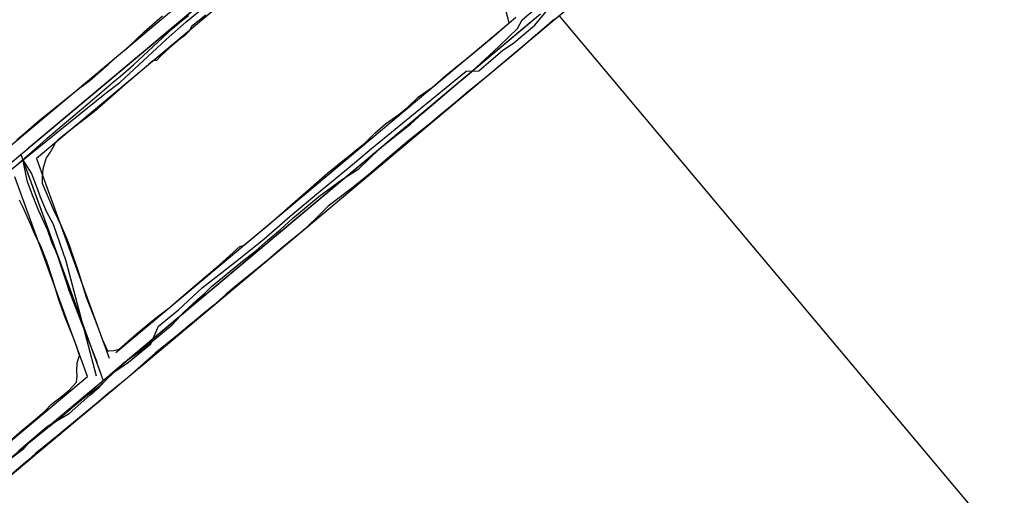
# Model space of a CAD drawing. Header units: inches. Extents: x 1 to 626000, y 0 to 7596230.
# Tile 20 of 68: x 620438 to 620638, y 7594911 to 7595008. Entities that reach past the tile are written whole.
import ezdxf

# ---------------------------------------------------------------- set-up
doc = ezdxf.new("R2010")
doc.units = ezdxf.units.IN
doc.header["$MEASUREMENT"] = 0

msp = doc.modelspace()

# ---------------------------------------------------------------- linework, layer by layer
for points in [[(620438.53, 7594980.67), (620515.14, 7595044.94)], [(620513.61, 7595043.65), (620440.06, 7594981.95)], [(620458.38, 7595000.84), (620510.11, 7595044.24)], [(620513.55, 7595040.08), (620461.95, 7594996.79)], [(620541.18, 7595003.21), (620573.16, 7595030.04)], [(620448.61, 7594961.41), (620450.08, 7594957.11), (620451.77, 7594951.65), (620452.57, 7594949.74), (620453.79, 7594946.62), (620455.13, 7594942.94), (620456.11, 7594940.69), (620456.48, 7594940.73), (620457.43, 7594940.78), (620458.5, 7594941.03), (620460.32, 7594942.65), (620461.94, 7594944.13), (620465.14, 7594946.72), (620466.79, 7594948), (620468.59, 7594949.38), (620472.58, 7594952.87), (620475.76, 7594955.55), (620478.89, 7594958.17), (620483.01, 7594961.94), (620483.78, 7594962.12), (620488.78, 7594966.3), (620500.84, 7594976.82), (620508.48, 7594983), (620510.49, 7594984.95), (620512.63, 7594986.87), (620515.33, 7594988.75), (620517.14, 7594990.27), (620519.35, 7594992.34), (620522.19, 7594994.36), (620524.95, 7594996.78), (620527.55, 7594998.87), (620529.46, 7595000.39), (620534.26, 7595004.35), (620536.75, 7595006.52), (620537.75, 7595007.42), (620537.1, 7595009.98)], [(620546.97, 7595008.18), (620545.94, 7595007.31), (620541.14, 7595003.12), (620540.45, 7595002.56), (620539.54, 7595001.73), (620533.5, 7594996.69), (620529.27, 7594993.29), (620527.31, 7594991.63), (620523.49, 7594988.41), (620521.61, 7594986.9), (620517.45, 7594983.56), (620514.4, 7594980.97), (620512.15, 7594979.07), (620509.14, 7594976.46), (620505.45, 7594973.53), (620500.95, 7594970.14), (620499.53, 7594968.74), (620498.5, 7594967.6), (620497.12, 7594966.36), (620496.33, 7594965.53), (620495.03, 7594964.42), (620493.68, 7594963.34), (620491.45, 7594961.53), (620488.86, 7594959.31), (620485.56, 7594956.55), (620482.14, 7594953.88), (620480.18, 7594952.18), (620477.73, 7594950.02), (620475.57, 7594948.22), (620473.41, 7594946.37), (620473.3, 7594946.32), (620470.34, 7594943.92), (620465.81, 7594940.22), (620462.93, 7594937.69), (620459.73, 7594934.83), (620455.89, 7594931.66), (620453.83, 7594929.94), (620450.46, 7594927.18), (620446.45, 7594923.84), (620441.53, 7594919.84), (620439.93, 7594918.42), (620435.72, 7594914.8)], [(620437.68, 7594983.63), (620440.17, 7594985.71), (620442.34, 7594987.59), (620446.38, 7594990.86), (620450.54, 7594994.19), (620452.53, 7594995.67), (620456.32, 7594999.03), (620459.28, 7595001.62), (620460.21, 7595002.33), (620461.94, 7595004.06), (620463.56, 7595005.57), (620467.3, 7595008.86)], [(620476.12, 7595009), (620473.21, 7595006.64), (620472.7, 7595005.7), (620471.7, 7595004.7), (620470.88, 7595004.19), (620469.64, 7595003.07), (620468.71, 7595002.33), (620467.03, 7595000.76), (620466.06, 7594999.73), (620465.82, 7594999.73), (620465.36, 7594999.66), (620464.55, 7594998.99), (620462.74, 7594997.47), (620459.63, 7594994.8), (620455.62, 7594991.19), (620453.44, 7594989.3), (620447.88, 7594985.06), (620446.04, 7594983.53), (620445.92, 7594983.37), (620445.5, 7594982.96), (620445.04, 7594982.06), (620444.46, 7594981.11), (620443.7, 7594979.93), (620443.23, 7594978.61), (620442.98, 7594977.67), (620442.83, 7594976.04), (620442.84, 7594974.84), (620445.07, 7594969.52), (620446.03, 7594967.54), (620446.73, 7594966.15), (620447.91, 7594963.3), (620448.6, 7594961.45), (620448.6, 7594961.43)], [(620455.27, 7594934.67), (620544.14, 7595009.22)], [(620542.61, 7595007.93), (620456.8, 7594935.95)], [(620537.69, 7595007.33), (620539.14, 7595008.55)], [(620667.93, 7594865.84), (620547.94, 7595008.88)], [(620534.62, 7595004.75), (620537.69, 7595007.33)], [(620496.07, 7594972.42), (620534.62, 7595004.75)], [(620538.26, 7595000.76), (620541.18, 7595003.21)], [(620415.51, 7594964.88), (620458.38, 7595000.84)], [(620499.87, 7594968.56), (620538.26, 7595000.76)], [(620461.95, 7594996.79), (620441.71, 7594979.81)], [(620361.92, 7594916.4), (620438.53, 7594980.67)], [(620438.53, 7594980.67), (620438.53, 7594980.67)], [(620438.53, 7594980.67), (620438.53, 7594980.67)], [(620438.53, 7594980.67), (620455.27, 7594934.67)], [(620441.71, 7594979.81), (620443.28, 7594975.51)], [(620439.21, 7594978.79), (620454.58, 7594936.55)], [(620438.68, 7594972.36), (620437.31, 7594976.12)], [(620443.28, 7594975.51), (620456.49, 7594939.21)], [(620452.08, 7594935.52), (620438.68, 7594972.36)], [(620457.83, 7594940.34), (620496.07, 7594972.42)], [(620443.6, 7594959.33), (620442.61, 7594962.01), (620441.52, 7594964.08), (620440.33, 7594966.79), (620438.99, 7594969.88), (620438.24, 7594971.36)], [(620462.42, 7594937.14), (620499.87, 7594968.56)], [(620448.6, 7594961.43), (620448.61, 7594961.41)], [(620430.21, 7594917.09), (620438.79, 7594924.6), (620441.02, 7594926.39), (620443.3, 7594928.34), (620444.74, 7594929.84), (620447.05, 7594931.61), (620448.33, 7594932.73), (620449.86, 7594934.36), (620449.98, 7594935.56), (620449.93, 7594936.54), (620449.94, 7594938.29), (620450.47, 7594939.79), (620449.81, 7594941.72), (620449.17, 7594943.47), (620447.52, 7594947.46), (620446.24, 7594951.1), (620444.93, 7594955.35), (620443.77, 7594958.89), (620443.6, 7594959.33)], [(620434.32, 7594913.57), (620462.2, 7594936.96)], [(619995.58, 7594549.06), (620455.27, 7594934.67)], [(620430.85, 7594917.71), (620452.08, 7594935.52)], [(620455.27, 7594934.67), (620455.27, 7594934.67)], [(620455.27, 7594934.67), (620455.27, 7594934.67)], [(620453.73, 7594933.38), (620380.18, 7594871.68)]]:
    msp.add_lwpolyline(points)
for points in [[(620438.07, 7594920.4, 148.06), (620443.94, 7594925.42, 148.87), (620448.31, 7594927.98, 149.29), (620452.53, 7594931.66, 149.68), (620454.54, 7594933.41, 149.78), (620457.24, 7594936.23, 149.88), (620460.42, 7594938.38, 150.09), (620464.94, 7594942.15, 150.42), (620466.49, 7594945.75, 150.48), (620470.56, 7594949.06, 151.03), (620475.37, 7594953.51, 151.71), (620477.56, 7594955.22, 151.99), (620482.16, 7594958.82, 152.71), (620487.9, 7594963.45, 153.17), (620493.27, 7594968.11, 153.89), (620499.43, 7594973.26, 154.65), (620505.06, 7594977.83, 155.31), (620509.81, 7594981.88, 155.8), (620529.05, 7594997.57, 157.59), (620531.63, 7594997.68, 157.96), (620534.1, 7594999.81, 158.45), (620536.41, 7595001.79, 158.95), (620538.74, 7595003.38, 159.34), (620542.99, 7595006.94, 159.84), (620549.53, 7595014.91, 160.52)], [(620435.45, 7594918.07, 151.6), (620439.16, 7594920.82, 151.98), (620440.16, 7594922.01, 152.14), (620443.35, 7594924.57, 152.51), (620446.16, 7594926.81, 152.9), (620449.41, 7594929.57, 153.14), (620451.75, 7594931.46, 153.44), (620454.62, 7594933.64, 153.86), (620457.33, 7594936.22, 154.03), (620459.3, 7594938.17, 154.01), (620463.47, 7594941.21, 154.21), (620469.27, 7594945.97, 154.69), (620471.73, 7594948.67, 154.97), (620474.37, 7594951.08, 155.41), (620475.83, 7594952.37, 155.55), (620477.27, 7594953.81, 155.76), (620480.22, 7594956.23, 156.1), (620483.24, 7594958.64, 156.48), (620486.29, 7594961.08, 156.79), (620488.8, 7594963.3, 157.15), (620491.31, 7594965.38, 157.31), (620493.75, 7594967.61, 157.51), (620499.1, 7594972.07, 158.37), (620503.89, 7594975.6, 158.74), (620507.21, 7594977.71, 159.19), (620507.21, 7594977.71, 159.19), (620511.46, 7594981.86, 159.63), (620511.46, 7594981.86, 159.63), (620514.92, 7594984.64, 159.75), (620517.71, 7594986.81, 160.03), (620520.05, 7594988.96, 160.29), (620523.26, 7594991.66, 160.59), (620526.96, 7594994.87, 160.98), (620530.14, 7594997.42, 161.38), (620534.62, 7595001.66, 162.37), (620535.77, 7595002.74, 162.62), (620539.48, 7595006.24, 163.54), (620540.39, 7595008.02, 163.54), (620543.12, 7595010.31, 163.81)], [(620435.74, 7594976.9, 155.63), (620438.34, 7594978.98, 155.83), (620455.6, 7594992.99, 157.57), (620458.61, 7594995.27, 157.77), (620468.04, 7595004.01, 158.33), (620472.09, 7595007.59, 158.85), (620476.67, 7595011.34, 159.44)], [(620437.56, 7594978.4, 159.6), (620439.71, 7594980.3, 159.85), (620442.34, 7594982.57, 160.11), (620443.89, 7594983.93, 160.27), (620446.07, 7594985.79, 160.4), (620449.56, 7594988.76, 160.71), (620452.14, 7594990.96, 160.96), (620457.38, 7594995.44, 161.5), (620458.75, 7594996.6, 161.54), (620461.45, 7594998.9, 161.57), (620469.31, 7595006.24, 162.69), (620471.19, 7595007.84, 163.01), (620472.57, 7595008.94, 163.31)], [(620454.05, 7594938.39, 154.13), (620450.87, 7594946.47, 155.22), (620449.28, 7594950.52, 156.19), (620448.4, 7594952.76, 156.76), (620447.76, 7594954.86, 157.2), (620446.02, 7594959.93, 157.8), (620445.6, 7594960.95, 158.03), (620444.91, 7594962.6, 158.38), (620444.02, 7594965.16, 158.74), (620442.08, 7594969.34, 159.08), (620441.01, 7594972.01, 159.23), (620439.89, 7594975.07, 159.42), (620438.92, 7594979.6, 159.76)], [(620453.93, 7594935.54, 150.73), (620447.75, 7594958.94, 154.02), (620445.18, 7594966.41, 155.14), (620445.18, 7594966.41, 155.14), (620443.76, 7594969.06, 155.43), (620442.54, 7594971.95, 155.66), (620441.7, 7594974.18, 155.77), (620440.69, 7594976.81, 155.81), (620439.37, 7594978.88, 155.82), (620439.02, 7594979.53, 155.9)]]:
    msp.add_polyline3d(points)

doc.saveas('drawing.dxf')
